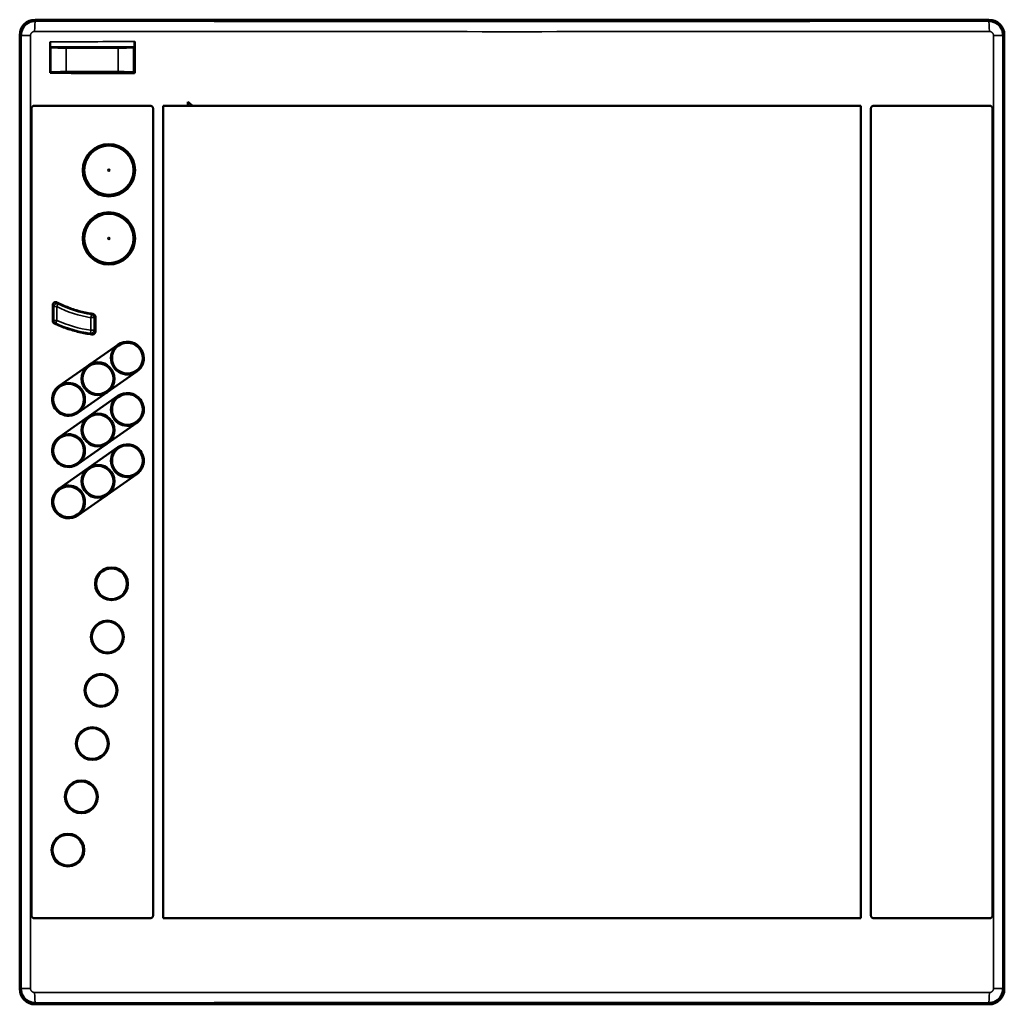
# Model space of a CAD drawing. Header units: millimetres. Extents: x 0 to 594, y 0 to 420.
# Tile 11 of 17: x 298 to 394, y 207 to 303. Entities that reach past the tile are written whole.
import ezdxf

# ---------------------------------------------------------------- set-up
doc = ezdxf.new("R2010")
doc.units = ezdxf.units.MM
doc.layers.add('Visibile (ISO)', color=7, linetype='Continuous', lineweight=50)
doc.layers.add('Visibile sottile (ISO)', color=7, linetype='Continuous', lineweight=35)

msp = doc.modelspace()

# ---------------------------------------------------------------- linework, layer by layer
at = {"layer": 'Visibile (ISO)'}
for p, q in [((392.317, 303.435), (299.317, 303.435)), ((300.577, 303.383), (299.369, 303.383)), ((300.661, 303.383), (300.577, 303.383)), ((300.882, 303.332), (300.577, 303.383)), ((300.661, 303.383), (300.661, 303.369)), ((300.826, 303.355), (300.661, 303.383)), ((308.932, 303.332), (309.237, 303.383)), ((308.987, 303.355), (309.153, 303.383)), ((309.237, 303.383), (309.153, 303.383)), ((309.153, 303.383), (309.153, 303.369)), ((392.265, 303.383), (309.237, 303.383)), ((301.381, 303.328), (308.432, 303.328)), ((301.825, 303.347), (307.989, 303.347)), ((297.817, 301.935), (297.817, 208.935)), ((297.869, 301.883), (297.869, 208.987)), ((393.764, 301.883), (393.764, 208.987)), ((393.817, 301.935), (393.817, 208.935)), ((300.788, 298.242), (300.788, 301.278)), ((300.813, 300.779), (300.858, 300.749)), ((307.423, 300.699), (302.356, 300.699)), ((309.001, 300.802), (308.921, 300.749)), ((309.027, 301.302), (309.027, 298.219)), ((300.788, 298.242), (300.858, 298.289)), ((307.423, 298.339), (302.356, 298.339)), ((309.027, 298.219), (308.921, 298.289)), ((298.973, 216.085), (298.973, 294.785)), ((310.567, 295.035), (299.223, 295.035)), ((310.817, 294.785), (310.817, 216.085)), ((314.21, 295.035), (311.817, 295.035)), ((311.817, 215.835), (311.817, 295.035)), ((311.817, 295.035), (311.817, 215.835)), ((314.21, 295.414), (314.21, 295.035)), ((314.678, 295.035), (314.21, 295.035)), ((379.817, 295.035), (314.678, 295.035)), ((379.817, 295.035), (379.817, 215.835)), ((379.817, 215.835), (379.817, 295.035)), ((380.817, 216.085), (380.817, 294.785)), ((392.411, 295.035), (381.067, 295.035)), ((392.661, 294.785), (392.661, 216.085)), ((304.117, 288.76), (304.117, 289.622)), ((304.117, 288.76), (304.117, 289.622)), ((304.117, 287.898), (304.117, 288.76)), ((304.117, 287.898), (304.117, 288.76)), ((304.117, 282.11), (304.117, 282.972)), ((304.117, 282.11), (304.117, 282.972)), ((304.117, 281.248), (304.117, 282.11)), ((304.117, 281.248), (304.117, 282.11)), ((301.033, 275.606), (301.033, 274.075)), ((305.202, 274.453), (305.202, 273.04)), ((307.399, 271.746), (301.665, 267.731)), ((309.235, 269.125), (303.5, 265.109)), ((307.399, 266.746), (301.665, 262.731)), ((309.235, 264.125), (303.5, 260.109)), ((307.399, 261.746), (301.665, 257.731)), ((309.235, 259.125), (303.5, 255.109)), ((299.223, 215.835), (310.567, 215.835)), ((311.817, 215.835), (379.817, 215.835)), ((381.067, 215.835), (392.411, 215.835)), ((299.317, 207.435), (392.317, 207.435)), ((299.369, 207.488), (392.265, 207.488))]:
    msp.add_line(p, q, dxfattribs=at)
at = {"layer": 'Visibile (ISO)', "flags": 128}
for points in [[(299.369, 303.383), (299.271, 303.379), (299.173, 303.37), (299.076, 303.353), (298.981, 303.331), (298.887, 303.302), (298.795, 303.267), (298.706, 303.227), (298.619, 303.181), (298.536, 303.129), (298.456, 303.072), (298.38, 303.01), (298.308, 302.943), (298.242, 302.872), (298.18, 302.796), (298.123, 302.716), (298.071, 302.633), (298.025, 302.546), (297.985, 302.457), (297.95, 302.365), (297.921, 302.271), (297.899, 302.176), (297.882, 302.079), (297.873, 301.981), (297.869, 301.883)], [(392.265, 303.383), (392.363, 303.379), (392.461, 303.37), (392.557, 303.353), (392.653, 303.331), (392.747, 303.302), (392.838, 303.267), (392.928, 303.227), (393.014, 303.181), (393.098, 303.129), (393.178, 303.072), (393.253, 303.01), (393.325, 302.943), (393.392, 302.872), (393.454, 302.796), (393.511, 302.716), (393.562, 302.633), (393.608, 302.546), (393.649, 302.457), (393.684, 302.365), (393.712, 302.271), (393.735, 302.176), (393.751, 302.079), (393.761, 301.981), (393.764, 301.883)], [(300.813, 300.779), (300.811, 300.781), (300.81, 300.785), (300.808, 300.791), (300.807, 300.799), (300.805, 300.81), (300.803, 300.822), (300.802, 300.836), (300.8, 300.851), (300.799, 300.869), (300.798, 300.888), (300.796, 300.909), (300.795, 300.931), (300.794, 300.955), (300.793, 300.98), (300.792, 301.006), (300.791, 301.033), (300.79, 301.062), (300.79, 301.091), (300.789, 301.121), (300.789, 301.152), (300.788, 301.183), (300.788, 301.215), (300.788, 301.246), (300.788, 301.278)], [(309.027, 301.302), (309.027, 301.27), (309.026, 301.238), (309.026, 301.206), (309.026, 301.175), (309.025, 301.144), (309.025, 301.114), (309.024, 301.085), (309.023, 301.056), (309.022, 301.029), (309.021, 301.003), (309.02, 300.978), (309.019, 300.954), (309.018, 300.932), (309.017, 300.911), (309.015, 300.892), (309.014, 300.875), (309.012, 300.859), (309.011, 300.845), (309.009, 300.833), (309.008, 300.823), (309.006, 300.815), (309.004, 300.809), (309.003, 300.804), (309.001, 300.802)], [(299.223, 295.035), (299.207, 295.034), (299.191, 295.033), (299.175, 295.03), (299.159, 295.026), (299.143, 295.022), (299.128, 295.016), (299.112, 295.009), (299.098, 295.001), (299.084, 294.992), (299.071, 294.983), (299.058, 294.973), (299.046, 294.962), (299.036, 294.95), (299.025, 294.938), (299.016, 294.924), (299.007, 294.91), (298.999, 294.896), (298.992, 294.881), (298.986, 294.865), (298.982, 294.849), (298.978, 294.833), (298.975, 294.817), (298.974, 294.801), (298.973, 294.785)], [(310.817, 294.785), (310.816, 294.801), (310.815, 294.817), (310.812, 294.833), (310.808, 294.849), (310.804, 294.865), (310.798, 294.881), (310.791, 294.896), (310.783, 294.91), (310.774, 294.924), (310.765, 294.938), (310.754, 294.95), (310.743, 294.962), (310.732, 294.973), (310.719, 294.983), (310.706, 294.992), (310.692, 295.001), (310.678, 295.009), (310.662, 295.016), (310.647, 295.022), (310.631, 295.026), (310.615, 295.03), (310.599, 295.033), (310.583, 295.034), (310.567, 295.035)], [(381.067, 295.035), (381.051, 295.034), (381.035, 295.033), (381.019, 295.03), (381.003, 295.026), (380.987, 295.022), (380.971, 295.016), (380.956, 295.009), (380.941, 295.001), (380.927, 294.992), (380.914, 294.983), (380.902, 294.973), (380.89, 294.962), (380.879, 294.95), (380.869, 294.938), (380.859, 294.924), (380.851, 294.91), (380.843, 294.896), (380.836, 294.881), (380.83, 294.865), (380.825, 294.849), (380.822, 294.833), (380.819, 294.817), (380.817, 294.801), (380.817, 294.785)], [(392.661, 294.785), (392.66, 294.801), (392.658, 294.817), (392.656, 294.833), (392.652, 294.849), (392.647, 294.865), (392.641, 294.881), (392.635, 294.896), (392.627, 294.91), (392.618, 294.924), (392.608, 294.938), (392.598, 294.95), (392.587, 294.962), (392.576, 294.973), (392.563, 294.983), (392.55, 294.992), (392.536, 295.001), (392.521, 295.009), (392.506, 295.016), (392.49, 295.022), (392.475, 295.026), (392.459, 295.03), (392.442, 295.033), (392.426, 295.034), (392.411, 295.035)], [(306.517, 291.31), (306.027, 291.262), (305.542, 291.117), (305.096, 290.877), (304.715, 290.565), (304.402, 290.184), (304.162, 289.738), (304.015, 289.251), (303.967, 288.76), (304.015, 288.27), (304.161, 287.783), (304.402, 287.337), (304.715, 286.956), (305.095, 286.644), (305.542, 286.404), (306.027, 286.258), (306.516, 286.21), (307.006, 286.258), (307.491, 286.404), (307.937, 286.643), (308.318, 286.955), (308.631, 287.336), (308.872, 287.783), (309.018, 288.269), (309.067, 288.76), (309.018, 289.251), (308.872, 289.737), (308.632, 290.184), (308.319, 290.564), (307.938, 290.877), (307.491, 291.117), (307.006, 291.262), (306.517, 291.31)], [(306.517, 284.66), (306.027, 284.612), (305.542, 284.467), (305.096, 284.227), (304.715, 283.915), (304.402, 283.534), (304.162, 283.087), (304.015, 282.601), (303.967, 282.11), (304.015, 281.62), (304.161, 281.133), (304.402, 280.687), (304.715, 280.306), (305.095, 279.994), (305.542, 279.754), (306.027, 279.608), (306.516, 279.56), (307.006, 279.608), (307.491, 279.754), (307.937, 279.993), (308.318, 280.305), (308.631, 280.686), (308.872, 281.133), (309.018, 281.619), (309.067, 282.11), (309.018, 282.601), (308.872, 283.087), (308.632, 283.534), (308.319, 283.914), (307.938, 284.227), (307.492, 284.467), (307.006, 284.612), (306.517, 284.66)], [(301.033, 275.606), (301.034, 275.632), (301.037, 275.657), (301.043, 275.682), (301.05, 275.707), (301.06, 275.731), (301.071, 275.754), (301.085, 275.775), (301.1, 275.796), (301.117, 275.815), (301.136, 275.833), (301.156, 275.849), (301.177, 275.863), (301.199, 275.876), (301.223, 275.886), (301.247, 275.895), (301.272, 275.901), (301.297, 275.905), (301.322, 275.907), (301.348, 275.907), (301.373, 275.904), (301.399, 275.9), (301.423, 275.893), (301.447, 275.884), (301.471, 275.873)], [(301.471, 275.875), (301.607, 275.804), (301.745, 275.736), (301.883, 275.669), (302.022, 275.604), (302.162, 275.542), (302.304, 275.481), (302.446, 275.423), (302.588, 275.366), (302.732, 275.312), (302.877, 275.26), (303.022, 275.21), (303.167, 275.162), (303.314, 275.116), (303.461, 275.073), (303.608, 275.031), (303.755, 274.992), (303.903, 274.954), (304.052, 274.919), (304.2, 274.886), (304.349, 274.855), (304.498, 274.826), (304.647, 274.799), (304.796, 274.774), (304.945, 274.751)], [(304.944, 274.749), (304.962, 274.746), (304.979, 274.742), (304.996, 274.737), (305.013, 274.731), (305.029, 274.724), (305.045, 274.715), (305.06, 274.707), (305.075, 274.697), (305.09, 274.686), (305.103, 274.674), (305.116, 274.662), (305.128, 274.649), (305.139, 274.635), (305.15, 274.621), (305.159, 274.606), (305.168, 274.59), (305.176, 274.574), (305.183, 274.558), (305.188, 274.541), (305.193, 274.524), (305.197, 274.506), (305.199, 274.489), (305.201, 274.471), (305.202, 274.453)], [(301.207, 273.802), (301.195, 273.808), (301.182, 273.815), (301.17, 273.823), (301.158, 273.831), (301.147, 273.839), (301.136, 273.848), (301.125, 273.858), (301.115, 273.868), (301.106, 273.879), (301.097, 273.89), (301.088, 273.901), (301.08, 273.913), (301.073, 273.925), (301.066, 273.938), (301.06, 273.95), (301.054, 273.963), (301.049, 273.977), (301.045, 273.99), (301.041, 274.004), (301.038, 274.018), (301.036, 274.032), (301.034, 274.046), (301.033, 274.061), (301.033, 274.075)], [(301.208, 273.802), (301.353, 273.736), (301.5, 273.672), (301.648, 273.61), (301.796, 273.549), (301.945, 273.491), (302.095, 273.434), (302.245, 273.38), (302.396, 273.327), (302.548, 273.276), (302.7, 273.227), (302.853, 273.181), (303.006, 273.136), (303.159, 273.093), (303.313, 273.052), (303.467, 273.013), (303.622, 272.975), (303.777, 272.94), (303.931, 272.907), (304.086, 272.875), (304.242, 272.846), (304.397, 272.818), (304.552, 272.793), (304.707, 272.769), (304.862, 272.747)], [(305.202, 273.04), (305.201, 273.019), (305.199, 272.998), (305.195, 272.977), (305.189, 272.956), (305.183, 272.936), (305.175, 272.916), (305.165, 272.897), (305.154, 272.879), (305.142, 272.861), (305.129, 272.845), (305.114, 272.829), (305.099, 272.815), (305.082, 272.801), (305.065, 272.789), (305.046, 272.779), (305.027, 272.769), (305.008, 272.761), (304.988, 272.754), (304.967, 272.749), (304.946, 272.745), (304.925, 272.742), (304.904, 272.742), (304.883, 272.742), (304.861, 272.744)], [(307.399, 271.746), (307.65, 271.89), (307.922, 271.986), (308.206, 272.031), (308.493, 272.025), (308.768, 271.97), (308.991, 271.887), (309.153, 271.799), (309.267, 271.722), (309.372, 271.638), (309.469, 271.545), (309.559, 271.444), (309.639, 271.336), (309.71, 271.222), (309.771, 271.102), (309.822, 270.977), (309.863, 270.848), (309.894, 270.703), (309.916, 270.5), (309.905, 270.245), (309.846, 269.965), (309.738, 269.7), (309.584, 269.458), (309.395, 269.253), (309.235, 269.125)], [(303.5, 265.109), (303.306, 264.993), (303.097, 264.905), (302.879, 264.848), (302.655, 264.822), (302.431, 264.827), (302.209, 264.864), (302.004, 264.928), (301.819, 265.014), (301.653, 265.118), (301.502, 265.241), (301.367, 265.381), (301.25, 265.535), (301.152, 265.704), (301.076, 265.883), (301.022, 266.07), (300.99, 266.267), (300.984, 266.476), (301.007, 266.695), (301.061, 266.913), (301.144, 267.121), (301.257, 267.316), (301.396, 267.493), (301.544, 267.637), (301.665, 267.731)], [(307.399, 266.746), (307.651, 266.89), (307.924, 266.986), (308.217, 267.032), (308.532, 267.021), (308.855, 266.942), (309.154, 266.798), (309.405, 266.608), (309.582, 266.415), (309.704, 266.233), (309.798, 266.039), (309.866, 265.834), (309.905, 265.627), (309.917, 265.43), (309.906, 265.248), (309.877, 265.081), (309.833, 264.924), (309.776, 264.778), (309.707, 264.644), (309.632, 264.524), (309.555, 264.422), (309.48, 264.336), (309.403, 264.26), (309.321, 264.19), (309.235, 264.125)], [(303.5, 260.109), (303.306, 259.993), (303.097, 259.905), (302.879, 259.848), (302.655, 259.822), (302.431, 259.827), (302.209, 259.864), (302.004, 259.928), (301.819, 260.014), (301.653, 260.118), (301.502, 260.241), (301.367, 260.381), (301.25, 260.535), (301.152, 260.704), (301.076, 260.883), (301.022, 261.07), (300.99, 261.267), (300.984, 261.476), (301.007, 261.695), (301.061, 261.913), (301.144, 262.121), (301.257, 262.316), (301.396, 262.493), (301.544, 262.637), (301.665, 262.731)], [(307.399, 261.746), (307.651, 261.89), (307.924, 261.986), (308.217, 262.032), (308.532, 262.021), (308.855, 261.942), (309.154, 261.798), (309.405, 261.608), (309.582, 261.415), (309.704, 261.233), (309.798, 261.039), (309.866, 260.834), (309.905, 260.627), (309.917, 260.43), (309.906, 260.248), (309.877, 260.081), (309.833, 259.924), (309.776, 259.778), (309.707, 259.644), (309.632, 259.524), (309.555, 259.422), (309.48, 259.336), (309.403, 259.26), (309.321, 259.19), (309.235, 259.125)], [(303.5, 255.109), (303.248, 254.965), (302.973, 254.868), (302.679, 254.823), (302.362, 254.835), (302.038, 254.916), (301.738, 255.061), (301.489, 255.253), (301.313, 255.447), (301.192, 255.629), (301.098, 255.825), (301.031, 256.031), (300.993, 256.239), (300.983, 256.436), (300.995, 256.618), (301.025, 256.783), (301.069, 256.939), (301.127, 257.084), (301.195, 257.217), (301.271, 257.336), (301.347, 257.437), (301.421, 257.521), (301.498, 257.596), (301.579, 257.666), (301.665, 257.731)], [(306.768, 250.035), (306.358, 249.981), (305.966, 249.819), (305.637, 249.567), (305.385, 249.239), (305.222, 248.846), (305.168, 248.435), (305.222, 248.024), (305.385, 247.632), (305.637, 247.303), (305.966, 247.051), (306.358, 246.889), (306.768, 246.835), (307.178, 246.889), (307.57, 247.051), (307.899, 247.303), (308.151, 247.631), (308.314, 248.024), (308.368, 248.435), (308.314, 248.846), (308.151, 249.239), (307.899, 249.567), (307.57, 249.819), (307.178, 249.981), (306.768, 250.035)], [(306.366, 244.843), (305.956, 244.789), (305.564, 244.627), (305.236, 244.375), (304.983, 244.046), (304.82, 243.654), (304.766, 243.243), (304.82, 242.832), (304.983, 242.439), (305.235, 242.111), (305.564, 241.859), (305.956, 241.696), (306.366, 241.643), (306.776, 241.696), (307.168, 241.858), (307.497, 242.11), (307.749, 242.439), (307.912, 242.831), (307.966, 243.242), (307.912, 243.654), (307.749, 244.046), (307.497, 244.375), (307.168, 244.627), (306.776, 244.789), (306.366, 244.843)], [(305.744, 239.65), (305.334, 239.596), (304.942, 239.434), (304.613, 239.182), (304.361, 238.854), (304.198, 238.461), (304.144, 238.05), (304.198, 237.639), (304.361, 237.246), (304.613, 236.918), (304.942, 236.666), (305.334, 236.504), (305.744, 236.45), (306.154, 236.504), (306.546, 236.666), (306.874, 236.918), (307.127, 237.246), (307.29, 237.639), (307.344, 238.05), (307.29, 238.461), (307.127, 238.854), (306.875, 239.182), (306.546, 239.434), (306.154, 239.596), (305.744, 239.65)], [(304.898, 234.457), (304.488, 234.404), (304.096, 234.241), (303.768, 233.99), (303.515, 233.661), (303.353, 233.269), (303.298, 232.857), (303.352, 232.446), (303.515, 232.054), (303.768, 231.725), (304.096, 231.473), (304.488, 231.311), (304.898, 231.257), (305.308, 231.311), (305.7, 231.473), (306.029, 231.725), (306.281, 232.053), (306.444, 232.446), (306.498, 232.857), (306.444, 233.268), (306.282, 233.661), (306.029, 233.989), (305.7, 234.241), (305.308, 234.404), (304.898, 234.457)], [(303.825, 229.265), (303.415, 229.211), (303.023, 229.049), (302.694, 228.797), (302.442, 228.469), (302.279, 228.076), (302.225, 227.665), (302.279, 227.254), (302.442, 226.861), (302.694, 226.533), (303.023, 226.281), (303.415, 226.119), (303.824, 226.065), (304.234, 226.118), (304.626, 226.28), (304.955, 226.532), (305.208, 226.861), (305.371, 227.253), (305.425, 227.665), (305.371, 228.076), (305.208, 228.469), (304.955, 228.797), (304.627, 229.049), (304.235, 229.211), (303.825, 229.265)], [(302.517, 224.072), (302.107, 224.018), (301.715, 223.856), (301.386, 223.604), (301.134, 223.276), (300.971, 222.883), (300.917, 222.472), (300.971, 222.061), (301.134, 221.668), (301.386, 221.34), (301.715, 221.088), (302.107, 220.926), (302.517, 220.872), (302.926, 220.926), (303.318, 221.088), (303.647, 221.34), (303.9, 221.668), (304.063, 222.061), (304.117, 222.472), (304.063, 222.883), (303.9, 223.276), (303.647, 223.604), (303.319, 223.856), (302.927, 224.018), (302.517, 224.072)], [(298.973, 216.085), (298.974, 216.07), (298.975, 216.053), (298.978, 216.037), (298.982, 216.021), (298.986, 216.005), (298.992, 215.99), (298.999, 215.974), (299.007, 215.96), (299.016, 215.946), (299.025, 215.933), (299.036, 215.92), (299.046, 215.909), (299.058, 215.898), (299.071, 215.887), (299.084, 215.878), (299.098, 215.869), (299.112, 215.861), (299.128, 215.854), (299.143, 215.849), (299.159, 215.844), (299.175, 215.84), (299.191, 215.838), (299.207, 215.836), (299.223, 215.835)], [(310.567, 215.835), (310.583, 215.836), (310.599, 215.838), (310.615, 215.84), (310.631, 215.844), (310.647, 215.849), (310.662, 215.854), (310.678, 215.861), (310.692, 215.869), (310.706, 215.878), (310.719, 215.888), (310.732, 215.898), (310.743, 215.909), (310.754, 215.92), (310.765, 215.933), (310.774, 215.946), (310.783, 215.96), (310.791, 215.975), (310.798, 215.99), (310.804, 216.005), (310.808, 216.021), (310.812, 216.037), (310.815, 216.054), (310.816, 216.07), (310.817, 216.085)], [(380.817, 216.085), (380.817, 216.07), (380.819, 216.054), (380.822, 216.037), (380.825, 216.021), (380.83, 216.005), (380.836, 215.99), (380.843, 215.975), (380.851, 215.96), (380.859, 215.946), (380.869, 215.933), (380.879, 215.92), (380.89, 215.909), (380.902, 215.898), (380.914, 215.888), (380.927, 215.878), (380.941, 215.869), (380.956, 215.861), (380.971, 215.854), (380.987, 215.849), (381.003, 215.844), (381.019, 215.84), (381.035, 215.838), (381.051, 215.836), (381.067, 215.835)], [(392.411, 215.835), (392.426, 215.836), (392.442, 215.838), (392.459, 215.84), (392.475, 215.844), (392.49, 215.849), (392.506, 215.854), (392.521, 215.861), (392.536, 215.869), (392.55, 215.878), (392.563, 215.887), (392.576, 215.898), (392.587, 215.909), (392.598, 215.92), (392.608, 215.933), (392.618, 215.946), (392.627, 215.96), (392.635, 215.974), (392.641, 215.99), (392.647, 216.005), (392.652, 216.021), (392.656, 216.037), (392.658, 216.053), (392.66, 216.07), (392.661, 216.085)], [(297.869, 208.987), (297.873, 208.889), (297.882, 208.791), (297.899, 208.695), (297.921, 208.599), (297.95, 208.505), (297.985, 208.414), (298.025, 208.324), (298.071, 208.238), (298.123, 208.154), (298.18, 208.074), (298.242, 207.999), (298.308, 207.927), (298.38, 207.86), (298.456, 207.798), (298.536, 207.741), (298.619, 207.69), (298.706, 207.643), (298.795, 207.603), (298.887, 207.568), (298.981, 207.54), (299.076, 207.517), (299.173, 207.501), (299.271, 207.491), (299.369, 207.488)], [(393.764, 208.987), (393.761, 208.889), (393.751, 208.791), (393.735, 208.695), (393.712, 208.599), (393.684, 208.505), (393.649, 208.414), (393.608, 208.324), (393.562, 208.238), (393.511, 208.154), (393.454, 208.074), (393.392, 207.999), (393.325, 207.927), (393.253, 207.86), (393.178, 207.798), (393.098, 207.741), (393.014, 207.69), (392.928, 207.643), (392.838, 207.603), (392.747, 207.568), (392.653, 207.54), (392.557, 207.517), (392.461, 207.501), (392.363, 207.491), (392.265, 207.488)]]:
    msp.add_lwpolyline(points, dxfattribs=at)
at = {"layer": 'Visibile (ISO)'}
for centre, radius in [((306.517, 288.76), 2.4), ((306.517, 288.76), 2.4), ((306.517, 282.11), 2.4), ((306.517, 282.11), 2.4), ((308.317, 270.435), 1.5), ((305.45, 268.428), 1.6), ((305.45, 268.428), 1.5), ((302.583, 266.42), 1.5), ((308.317, 265.435), 1.5), ((305.45, 263.428), 1.6), ((305.45, 263.428), 1.5), ((302.583, 261.42), 1.5), ((308.317, 260.435), 1.5), ((305.45, 258.428), 1.6), ((305.45, 258.428), 1.5), ((302.583, 256.42), 1.5), ((306.768, 248.435), 1.5), ((306.366, 243.243), 1.5), ((305.744, 238.05), 1.5), ((304.898, 232.857), 1.5), ((303.825, 227.665), 1.5), ((302.517, 222.472), 1.5)]:
    msp.add_circle(centre, radius, dxfattribs=at)
for centre, start, end in [((308.317, 270.435), 102.50725, 305), ((308.317, 270.435), 68.833, 80.03244), ((308.317, 270.435), 316.27317, 1.28124), ((302.583, 266.42), 282.50945, 125), ((302.583, 266.42), 136.27095, 181.29158), ((308.317, 265.435), 46.30633, 80.0302), ((308.317, 265.435), 125, 316.21521), ((302.583, 266.42), 248.84925, 260.04352), ((302.583, 261.42), 136.27085, 181.29199), ((302.583, 261.42), 282.50948, 125), ((308.317, 260.435), 125, 316.21523), ((308.317, 260.435), 46.30639, 80.0302), ((302.583, 261.42), 248.84916, 260.04366), ((302.583, 256.42), 305, 136.21277), ((302.583, 256.42), 226.32937, 260.0413)]:
    msp.add_arc(centre, 1.6, start, end, dxfattribs=at)
for centre, major_axis, ratio, start_param, end_param in [((299.317, 301.935), (-1.061, 1.061), 0.999924, 5.497825, 7.068545), ((299.369, 301.883), (-1.061, 1.061), 0.999924, 5.497825, 7.068545), ((392.264, 301.883), (1.061, 1.061), 0.999924, 5.497825, 7.068545), ((392.317, 301.935), (1.061, 1.061), 0.999924, 5.497825, 7.068545), ((301.825, 303.356), (-1, 0), 0.008727, 0.05236, 1.570796), ((301.381, 303.332), (-0.5, 0), 0.008727, 0.05236, 1.570796), ((307.989, 303.356), (-1, 0), 0.008727, 1.570796, 3.089233), ((308.432, 303.332), (-0.5, 0), 0.008727, 1.570796, 3.089233), ((302.356, 300.751), (1.5, 0), 0.034921, 3.193953, 4.712389), ((307.423, 300.751), (1.5, 0), 0.034921, 4.712389, 6.230825), ((345.817, 315.632), (500, 0), 0.034921, 4.622209, 4.638742), ((302.356, 298.287), (1.5, 0), 0.034921, 1.570796, 3.089233), ((307.423, 298.287), (1.5, 0), 0.034921, 0.05236, 1.570796), ((306.549, 285.421), (-2.045, 12.442), 0.99731, 5.417053, 5.464856), ((299.317, 208.935), (-1.061, -1.061), 0.999924, 5.497825, 7.068545), ((299.369, 208.988), (-1.061, -1.061), 0.999924, 5.497825, 7.068545), ((392.264, 208.988), (1.061, -1.061), 0.999924, 5.497825, 7.068545), ((392.317, 208.935), (1.061, -1.061), 0.999924, 5.497825, 7.068545)]:
    msp.add_ellipse(centre, major_axis=major_axis, ratio=ratio, start_param=start_param, end_param=end_param, dxfattribs=at)
at = {"layer": 'Visibile sottile (ISO)'}
for p, q in [((299.317, 303.435), (299.369, 303.383)), ((299.369, 303.286), (299.369, 303.383)), ((392.317, 303.435), (392.265, 303.383)), ((392.265, 303.286), (392.265, 303.383)), ((300.826, 303.341), (300.826, 303.355)), ((301.825, 303.347), (301.825, 303.328)), ((307.989, 303.328), (307.989, 303.347)), ((308.987, 303.355), (308.987, 303.341)), ((297.869, 301.883), (297.817, 301.935)), ((297.965, 301.883), (297.869, 301.883)), ((297.965, 208.987), (297.965, 301.883)), ((298.871, 301.883), (297.965, 301.883)), ((298.871, 301.883), (298.871, 208.987)), ((392.762, 208.987), (392.762, 301.883)), ((393.668, 301.883), (392.762, 301.883)), ((393.668, 301.883), (393.764, 301.883)), ((393.668, 301.883), (393.668, 208.987)), ((393.764, 301.883), (393.817, 301.935)), ((300.858, 298.289), (300.858, 300.749)), ((302.356, 300.699), (302.356, 298.339)), ((307.423, 298.339), (307.423, 300.699)), ((308.921, 300.749), (308.921, 298.289)), ((301.584, 275.727), (301.448, 275.459)), ((301.148, 274.107), (301.148, 275.459)), ((301.448, 275.459), (301.148, 275.459)), ((301.448, 275.459), (301.448, 274.107)), ((304.768, 274.383), (304.815, 274.679)), ((301.148, 274.107), (301.448, 274.107)), ((301.448, 274.107), (301.326, 273.834)), ((304.768, 273.149), (304.768, 274.383)), ((305.067, 274.383), (304.768, 274.383)), ((305.067, 274.383), (305.067, 273.149)), ((304.725, 272.852), (304.768, 273.149)), ((304.768, 273.149), (305.067, 273.149)), ((297.817, 208.935), (297.869, 208.987)), ((297.965, 208.987), (297.869, 208.987)), ((298.871, 208.987), (297.965, 208.987)), ((393.668, 208.987), (392.762, 208.987)), ((393.668, 208.987), (393.764, 208.987)), ((393.817, 208.935), (393.764, 208.987)), ((299.369, 207.488), (299.317, 207.435)), ((299.369, 207.584), (299.369, 207.488)), ((392.265, 207.584), (392.265, 207.488)), ((392.265, 207.488), (392.317, 207.435))]:
    msp.add_line(p, q, dxfattribs=at)
at = {"layer": 'Visibile sottile (ISO)', "flags": 128}
for points in [[(297.965, 301.883), (297.969, 301.975), (297.978, 302.066), (297.994, 302.156), (298.016, 302.245), (298.044, 302.332), (298.077, 302.417), (298.116, 302.5), (298.16, 302.58), (298.209, 302.658), (298.262, 302.732), (298.32, 302.803), (298.382, 302.871), (298.448, 302.934), (298.519, 302.993), (298.592, 303.047), (298.669, 303.096), (298.749, 303.14), (298.832, 303.178), (298.918, 303.211), (299.006, 303.238), (299.095, 303.259), (299.186, 303.274), (299.277, 303.283), (299.369, 303.286)], [(392.265, 303.286), (392.356, 303.283), (392.448, 303.273), (392.538, 303.257), (392.626, 303.235), (392.713, 303.208), (392.799, 303.174), (392.882, 303.136), (392.962, 303.092), (393.04, 303.043), (393.114, 302.99), (393.185, 302.932), (393.252, 302.87), (393.315, 302.803), (393.374, 302.733), (393.428, 302.66), (393.478, 302.583), (393.522, 302.503), (393.56, 302.42), (393.593, 302.334), (393.62, 302.246), (393.641, 302.157), (393.656, 302.066), (393.665, 301.975), (393.668, 301.883)], [(299.276, 302.286), (299.25, 302.286), (299.223, 302.283), (299.197, 302.278), (299.172, 302.272), (299.146, 302.264), (299.122, 302.255), (299.098, 302.244), (299.074, 302.232), (299.052, 302.218), (299.03, 302.203), (299.01, 302.186), (298.99, 302.169), (298.972, 302.149), (298.956, 302.129), (298.94, 302.107), (298.927, 302.085), (298.914, 302.061), (298.903, 302.037), (298.894, 302.013), (298.886, 301.987), (298.88, 301.962), (298.875, 301.936), (298.872, 301.909), (298.871, 301.883)], [(392.762, 301.883), (392.761, 301.909), (392.758, 301.936), (392.754, 301.962), (392.747, 301.988), (392.74, 302.013), (392.73, 302.038), (392.719, 302.062), (392.707, 302.085), (392.693, 302.107), (392.678, 302.129), (392.661, 302.15), (392.643, 302.169), (392.624, 302.187), (392.603, 302.203), (392.582, 302.218), (392.559, 302.232), (392.536, 302.244), (392.512, 302.255), (392.487, 302.264), (392.462, 302.272), (392.436, 302.278), (392.41, 302.283), (392.384, 302.286), (392.358, 302.286)], [(299.369, 207.584), (299.277, 207.587), (299.186, 207.597), (299.096, 207.613), (299.007, 207.635), (298.92, 207.663), (298.835, 207.696), (298.752, 207.735), (298.672, 207.778), (298.594, 207.827), (298.52, 207.881), (298.449, 207.938), (298.381, 208.001), (298.318, 208.067), (298.259, 208.137), (298.205, 208.21), (298.156, 208.287), (298.112, 208.367), (298.074, 208.451), (298.041, 208.536), (298.014, 208.624), (297.993, 208.713), (297.978, 208.804), (297.968, 208.895), (297.965, 208.987)], [(298.871, 208.987), (298.872, 208.961), (298.875, 208.934), (298.88, 208.908), (298.886, 208.883), (298.894, 208.857), (298.904, 208.833), (298.914, 208.809), (298.927, 208.785), (298.941, 208.763), (298.956, 208.741), (298.973, 208.721), (298.991, 208.701), (299.01, 208.683), (299.03, 208.667), (299.052, 208.652), (299.075, 208.638), (299.098, 208.626), (299.122, 208.615), (299.147, 208.606), (299.172, 208.598), (299.198, 208.592), (299.224, 208.588), (299.25, 208.585), (299.276, 208.584)], [(393.668, 208.987), (393.665, 208.896), (393.655, 208.804), (393.639, 208.714), (393.617, 208.626), (393.59, 208.538), (393.556, 208.453), (393.517, 208.37), (393.474, 208.29), (393.425, 208.212), (393.371, 208.138), (393.314, 208.067), (393.251, 208), (393.185, 207.937), (393.115, 207.878), (393.042, 207.824), (392.965, 207.774), (392.884, 207.73), (392.801, 207.692), (392.716, 207.66), (392.628, 207.633), (392.539, 207.612), (392.448, 207.596), (392.356, 207.587), (392.265, 207.584)], [(392.358, 208.584), (392.384, 208.585), (392.41, 208.588), (392.436, 208.592), (392.462, 208.598), (392.487, 208.606), (392.512, 208.616), (392.536, 208.626), (392.559, 208.639), (392.582, 208.652), (392.603, 208.667), (392.624, 208.684), (392.643, 208.702), (392.661, 208.721), (392.678, 208.741), (392.693, 208.763), (392.707, 208.785), (392.719, 208.809), (392.73, 208.833), (392.74, 208.858), (392.748, 208.883), (392.754, 208.909), (392.759, 208.935), (392.761, 208.961), (392.762, 208.987)]]:
    msp.add_lwpolyline(points, dxfattribs=at)
at = {"layer": 'Visibile sottile (ISO)'}
for centre in [(306.517, 288.76), (306.517, 288.76), (306.517, 282.11), (306.517, 282.11)]:
    msp.add_circle(centre, 0.1, dxfattribs=at)
for radius, start, end in [(10.89, 243.06437, 261.00676), (11.19, 243.06437, 261.00676), (12.71, 245.89335, 261.89754), (12.41, 245.89335, 261.89754)]:
    msp.add_arc((306.517, 285.435), radius, start, end, dxfattribs=at)
for centre, major_axis, ratio, start_param, end_param in [((299.369, 302.286), (0.001, 1), 0.093082, 0.008765, 1.570872), ((345.817, 307.622), (-499, 0), 0.008727, 1.47758, 1.664013), ((392.265, 302.286), (-0.001, 1), 0.093082, 4.712313, 6.274421), ((345.817, 306.625), (-500.337, 0), 0.008709, 1.477643, 1.66395), ((345.817, 283.906), (500, 0), 0.034886, 1.644443, 1.660976), ((345.817, 283.407), (-499.5, 0), 0.034921, 4.786161, 4.802609), ((306.914, 1952.119), (0, -1680.275), 0.052336, 6.216259, 6.217576), ((301.448, 275.459), (-0.235, -0.187), 0.996481, 3.571014, 5.608874), ((342.083, 2017.5), (-34.817, -1745.425), 0.051794, 6.218226, 6.219513), ((103.315, 5231.67), (195.053, -4958.819), 0.052111, 0.025188, 0.0257), ((304.768, 274.383), (-0.138, 0.267), 0.998265, 4.236449, 5.648747), ((296.093, 6806.801), (0, -6533.408), 0.052336, 0.014447, 0.014785), ((301.448, 274.107), (0.082, -0.289), 0.99852, 4.437421, 5.586361), ((510.435, 6744.387), (-214.643, -6471.212), 0.052749, 0.015788, 0.01613), ((298.188, 5138.396), (0, -4865.789), 0.052336, 0.027017, 0.027544), ((304.768, 273.149), (0.19, 0.233), 0.997721, 3.685255, 5.39534), ((212.261, 3896.607), (101.001, -3627.082), 0.052504, 6.238865, 6.239564), ((313.401, 4004.593), (0, -3734.84), 0.052336, 6.240538, 6.241225), ((345.817, 204.245), (500.337, 0), 0.008709, 1.477643, 1.66395), ((299.369, 208.584), (0.001, -1), 0.093082, 4.712313, 6.274421), ((392.265, 208.584), (-0.001, -1), 0.093082, 0.008765, 1.570872), ((345.817, 203.248), (-499, 0), 0.008727, 4.619172, 4.805605)]:
    msp.add_ellipse(centre, major_axis=major_axis, ratio=ratio, start_param=start_param, end_param=end_param, dxfattribs=at)

doc.saveas('drawing.dxf')
